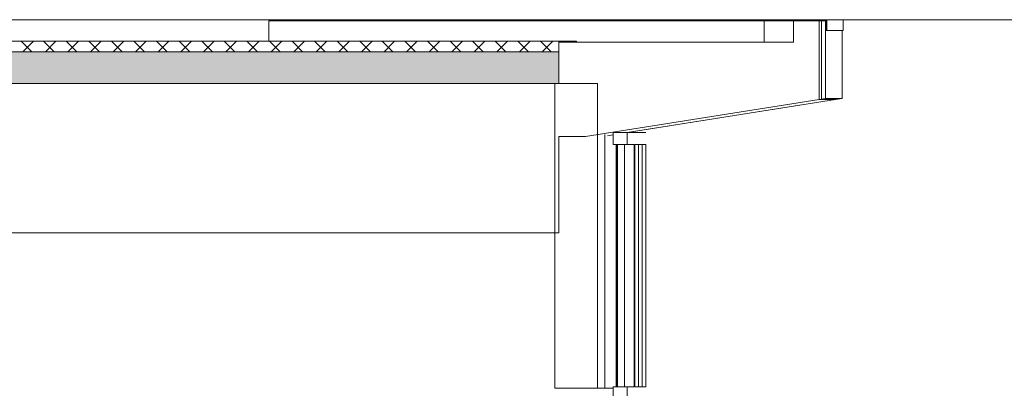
# Model space of a CAD drawing. Extents: x -138812 to 250702, y -18987 to 104055.
# Tile 172 of 193: x 106659 to 111284, y 92789 to 94519. Entities that reach past the tile are written whole.
import ezdxf

# ---------------------------------------------------------------- set-up
doc = ezdxf.new("R2010")
doc.units = 0
doc.header["$LTSCALE"] = 50
doc.linetypes.add('7 Voorgevel & doorsnede A-A$0$B0204', pattern=[1300, 1000, -100, 100, -100])
doc.layers.get('0').update_dxf_attribs({"linetype": 'CONTINUOUS'})
for name, color, linetype in [('7 Voorgevel & doorsnede A-A$0$00 Bestaand', 7, 'CONTINUOUS'), ('7 Voorgevel & doorsnede A-A$0$00 Bestaand Ramen', 7, 'CONTINUOUS'), ('7 Voorgevel & doorsnede A-A$0$00 Bestaande vloeren', 7, 'CONTINUOUS'), ('7 Voorgevel & doorsnede A-A$0$00 Bestaande vloeren Doorsnede-arcering', 7, 'CONTINUOUS'), ('7 Voorgevel & doorsnede A-A$0$00 Bestaande vloeren Laagscheidingslijnen', 7, 'CONTINUOUS')]:
    doc.layers.add(name, color=color, linetype=linetype)

# ---------------------------------------------------------------- blocks, each defined once
blk = doc.blocks.new('7 Voorgevel & doorsnede A-A$0$Section Elem_355_3', base_point=(108550.6, 1635.3))
at = {"layer": '7 Voorgevel & doorsnede A-A$0$00 Bestaande vloeren Doorsnede-arcering', "linetype": 'Continuous', "lineweight": 0}
h = blk.add_hatch(dxfattribs=at)
h.set_pattern_fill('13_45GR_ISOLATIE_0003', color=9, style=0, pattern_type=2)
h.set_pattern_definition([(45, (108550.56, 1635.29), (-53.033, 53.033), []), (135, (108550.56, 1635.29), (53.033, 53.033), [])])
h.paths.add_polyline_path([(95460.4, 22585.3), (95460.4, 22635.3), (83899.9, 22635.3), (83899.9, 22585.3)], flags=0)
h = blk.add_hatch(dxfattribs=at)
h.set_pattern_fill('11_GEWAPEND_BETON__I_H_W_73', color=9, style=0, pattern_type=2)
h.set_pattern_definition([(0, (108550.56, 1635.29), (0, 70), [0, -70])])
h.paths.add_polyline_path([(95460.4, 22435.3), (95460.4, 22585.3), (83899.9, 22585.3), (83899.9, 22435.3)], flags=0)
at = {"layer": '7 Voorgevel & doorsnede A-A$0$00 Bestaande vloeren', "color": 3, "linetype": 'Continuous', "lineweight": 0}
for p, q in [((83899.9, 22635.3), (95460.4, 22635.3)), ((95460.4, 22585.3), (95460.4, 22635.3)), ((95460.4, 22435.3), (95460.4, 22585.3))]:
    blk.add_line(p, q, dxfattribs=at)
at = {"layer": '7 Voorgevel & doorsnede A-A$0$00 Bestaande vloeren', "color": 1, "linetype": 'Continuous', "lineweight": 0}
for p, q in [((95460.4, 22635.3), (95542.3, 22635.3)), ((95542.3, 22630.3), (95542.3, 22635.3)), ((83899.9, 22435.3), (95460.4, 22435.3))]:
    blk.add_line(p, q, dxfattribs=at)
at = {"layer": '7 Voorgevel & doorsnede A-A$0$00 Bestaande vloeren Laagscheidingslijnen', "color": 3, "linetype": 'Continuous', "lineweight": 0}
blk.add_line((83899.9, 22585.3), (95460.4, 22585.3), dxfattribs=at)
blk.add_line((83899.9, 22585.3), (95460.4, 22585.3), dxfattribs=at)
blk = doc.blocks.new('7 Voorgevel & doorsnede A-A$0$Section Elem_391_3', base_point=(108550.6, 1635.3))
at = {"layer": '7 Voorgevel & doorsnede A-A$0$00 Bestaande vloeren', "color": 2, "linetype": 'Continuous', "lineweight": 0}
for p, q in [((83897.2, 22435.3), (95441.3, 22435.3)), ((95460.4, 21735.3), (95460.4, 22186.8)), ((91635.2, 21735.3), (95460.4, 21735.3))]:
    blk.add_line(p, q, dxfattribs=at)
blk = doc.blocks.new('7 Voorgevel & doorsnede A-A$0$Section Elem_436_3', base_point=(108550.6, 1635.3))
at = {"layer": '7 Voorgevel & doorsnede A-A$0$00 Bestaand', "color": 252, "linetype": 'Continuous', "lineweight": 0}
for p, q in [((94098.1, 22635.3), (94098.1, 22730.3)), ((94769.1, 22730.3), (94098.1, 22730.3)), ((94231.5, 22733.3), (94231.5, 22735.3)), ((94902.5, 22735.3), (94231.5, 22735.3)), ((94902.5, 22733.3), (94231.5, 22733.3)), ((94249.3, 22730.3), (94249.3, 22733.3))]:
    blk.add_line(p, q, dxfattribs=at)
blk = doc.blocks.new('7 Voorgevel & doorsnede A-A$0$Section Elem_437_3', base_point=(108550.6, 1635.3))
at = {"layer": '7 Voorgevel & doorsnede A-A$0$00 Bestaand', "color": 252, "linetype": 'Continuous', "lineweight": 0}
for p, q in [((95321.5, 22730.3), (94769.1, 22730.3)), ((94902.5, 22733.3), (94902.5, 22735.3)), ((95454.9, 22735.3), (94902.5, 22735.3)), ((95454.9, 22733.3), (94902.5, 22733.3)), ((94920.3, 22730.3), (94920.3, 22733.3))]:
    blk.add_line(p, q, dxfattribs=at)
blk = doc.blocks.new('7 Voorgevel & doorsnede A-A$0$Section Elem_438_3', base_point=(108550.6, 1635.3))
at = {"layer": '7 Voorgevel & doorsnede A-A$0$00 Bestaand', "color": 252, "linetype": 'Continuous', "lineweight": 0}
for p, q in [((95873.9, 22730.3), (95321.5, 22730.3)), ((95454.9, 22733.3), (95454.9, 22735.3)), ((96007.3, 22735.3), (95454.9, 22735.3)), ((96007.3, 22733.3), (95454.9, 22733.3)), ((95472.7, 22730.3), (95472.7, 22733.3))]:
    blk.add_line(p, q, dxfattribs=at)
blk = doc.blocks.new('7 Voorgevel & doorsnede A-A$0$Section Elem_439_3', base_point=(108550.6, 1635.3))
at = {"layer": '7 Voorgevel & doorsnede A-A$0$00 Bestaand', "color": 252, "linetype": 'Continuous', "lineweight": 0}
for p, q in [((95873.9, 22730.3), (96425, 22730.3)), ((96007.3, 22735.3), (96559.4, 22735.3)), ((96007.3, 22735.3), (96007.3, 22733.3)), ((96007.3, 22733.3), (96559.4, 22733.3)), ((96025.1, 22733.3), (96025.1, 22730.3))]:
    blk.add_line(p, q, dxfattribs=at)
blk = doc.blocks.new('7 Voorgevel & doorsnede A-A$0$Section Elem_440_3', base_point=(108550.6, 1635.3))
at = {"layer": '7 Voorgevel & doorsnede A-A$0$00 Bestaand', "color": 252, "linetype": 'Continuous', "lineweight": 0}
for p, q in [((96425, 22630.3), (96425, 22730.3)), ((96425, 22730.3), (96562.8, 22730.3)), ((96559.4, 22735.3), (96559.4, 22733.3)), ((96559.4, 22735.3), (96698.1, 22735.3)), ((96559.4, 22733.3), (96698.1, 22733.3)), ((96577.3, 22733.3), (96577.3, 22730.3)), ((95782.6, 22205.3), (96590.1, 22334.2))]:
    blk.add_line(p, q, dxfattribs=at)
blk = doc.blocks.new('7 Voorgevel & doorsnede A-A$0$Section Elem_441_3', base_point=(108550.6, 1635.3))
at = {"layer": '7 Voorgevel & doorsnede A-A$0$00 Bestaand Ramen', "color": 1, "linetype": 'Continuous', "lineweight": 0}
for p, q in [((95834.6, 22205.3), (95833.8, 22205.3)), ((95834.2, 21012.8), (95834.2, 22150.3)), ((95834.2, 22150.3), (95834.6, 22150.3)), ((95834.6, 21012.8), (95834.2, 21012.8)), ((95834.2, 19540.3), (95834.2, 20957.8)), ((95834.2, 20957.8), (95834.6, 20957.8)), ((95834.6, 19540.3), (95834.2, 19540.3)), ((95835.8, 19485.3), (95836.6, 19485.3)), ((95933.8, 19412.3), (95934.6, 19412.3))]:
    blk.add_line(p, q, dxfattribs=at)
at = {"layer": '7 Voorgevel & doorsnede A-A$0$00 Bestaand Ramen', "color": 252, "linetype": 'Continuous', "lineweight": 0}
for p, q in [((95851.5, 22205.3), (95834.6, 22205.3)), ((95834.6, 22150.3), (95851.1, 22150.3)), ((95851.1, 22150.3), (95851.1, 21012.8)), ((95851.1, 21012.8), (95834.6, 21012.8)), ((95834.6, 20957.8), (95851.1, 20957.8)), ((95851.1, 20957.8), (95851.1, 19540.3)), ((95851.1, 19540.3), (95834.6, 19540.3)), ((95836.6, 19485.3), (95853.5, 19485.3)), ((95934.6, 19412.3), (95951.5, 19412.3))]:
    blk.add_line(p, q, dxfattribs=at)
blk = doc.blocks.new('7 Voorgevel & doorsnede A-A$0$Section Elem_442_3', base_point=(108550.6, 1635.3))
at = {"layer": '7 Voorgevel & doorsnede A-A$0$00 Bestaand Ramen', "color": 252, "linetype": 'Continuous', "lineweight": 0}
for p, q in [((95869.2, 22205.3), (95851.5, 22205.3)), ((95851.9, 21012.8), (95851.9, 22150.3)), ((95851.9, 22150.3), (95868.8, 22150.3)), ((95868.8, 22150.3), (95868.8, 21012.8)), ((95868.8, 21012.8), (95851.9, 21012.8)), ((95851.9, 19540.3), (95851.9, 20957.8)), ((95851.9, 20957.8), (95868.8, 20957.8)), ((95868.8, 20957.8), (95868.8, 19540.3)), ((95868.8, 19540.3), (95851.9, 19540.3)), ((95853.5, 19485.3), (95871.2, 19485.3)), ((95951.5, 19412.3), (95969.2, 19412.3))]:
    blk.add_line(p, q, dxfattribs=at)
blk = doc.blocks.new('7 Voorgevel & doorsnede A-A$0$Section Elem_444_3', base_point=(108550.6, 1635.3))
at = {"layer": '7 Voorgevel & doorsnede A-A$0$00 Bestaand', "color": 252, "linetype": 'Continuous', "lineweight": 0}
for p, q in [((95729.3, 21012.8), (95729.3, 22150.3)), ((95729.3, 19540.3), (95729.3, 20957.8))]:
    blk.add_line(p, q, dxfattribs=at)
blk = doc.blocks.new('7 Voorgevel & doorsnede A-A$0$Section Elem_448_3', base_point=(108550.6, 1635.3))
at = {"layer": '7 Voorgevel & doorsnede A-A$0$00 Bestaand', "color": 252, "linetype": 'Continuous', "lineweight": 0}
for p, q in [((95729.1, 21012.8), (95729.1, 22150.3)), ((95694.8, 21005.3), (95715.1, 21005.3))]:
    blk.add_line(p, q, dxfattribs=at)
at = {"layer": '7 Voorgevel & doorsnede A-A$0$00 Bestaand', "color": 1, "linetype": 'Continuous', "lineweight": 0}
blk.add_line((95693.6, 21005.3), (95694.8, 21005.3), dxfattribs=at)
blk = doc.blocks.new('7 Voorgevel & doorsnede A-A$0$Section Elem_499_3', base_point=(108550.6, 1635.3))
at = {"layer": '7 Voorgevel & doorsnede A-A$0$00 Bestaand', "color": 1, "linetype": 'Continuous', "lineweight": 0}
for p, q in [((96562.8, 22730.3), (96683, 22730.3)), ((96562.8, 22630.3), (96562.8, 22730.3)), ((96693.1, 22730.3), (96683, 22730.3)), ((96683, 22361.3), (96683, 22730.3)), ((96693.1, 22730.3), (96713.1, 22730.3)), ((96693.1, 22362.7), (96693.1, 22730.3)), ((96698.1, 22735.3), (96718.1, 22735.3)), ((96698.1, 22733.3), (96698.1, 22735.3)), ((96698.1, 22733.3), (96716.1, 22733.3)), ((96698.1, 22730.3), (96713.1, 22730.3)), ((96716.1, 22730.3), (96713.1, 22730.3)), ((96713.1, 22365.3), (96713.1, 22730.3)), ((96716.1, 22685.3), (96716.1, 22733.3)), ((96795.1, 22735.3), (96718.1, 22735.3)), ((96718.1, 22685.3), (96718.1, 22735.3)), ((96795.1, 22735.3), (96795.1, 22685.3)), ((96716.1, 22685.3), (96718.1, 22685.3)), ((96795.1, 22685.3), (96718.1, 22685.3)), ((96790.1, 22685.3), (96790.1, 22365.3)), ((95460.4, 22435.3), (95460.4, 22630.3)), ((95460.4, 22630.3), (95485.4, 22630.3)), ((95485.4, 22630.3), (96562.8, 22630.3)), ((95585.6, 22186.8), (96683, 22361.3)), ((95781.2, 22205.3), (96760.1, 22361.3)), ((96683, 22361.3), (96760.1, 22361.3)), ((96693.1, 22362.7), (96713.1, 22365.3)), ((96693.1, 22362.7), (96770.1, 22362.7)), ((96713.1, 22365.3), (96790.1, 22365.3)), ((96760.1, 22362.7), (96760.1, 22361.3)), ((96770.1, 22362.7), (96790.1, 22365.3)), ((95460.4, 22186.8), (95585.6, 22186.8)), ((95687.7, 22190.4), (95715.1, 22194.8))]:
    blk.add_line(p, q, dxfattribs=at)
blk = doc.blocks.new('7 Voorgevel & doorsnede A-A$0$Section Elem_500_3', base_point=(108550.6, 1635.3))
at = {"layer": '7 Voorgevel & doorsnede A-A$0$00 Bestaand Ramen', "color": 1, "linetype": 'Continuous', "lineweight": 0}
for p, q in [((95715.1, 22205.3), (95780.3, 22205.3)), ((95715.1, 22177.8), (95715.1, 22205.3)), ((95815.8, 22205.3), (95780.3, 22205.3)), ((95780.3, 22177.8), (95780.3, 22205.3)), ((95715.1, 22150.3), (95715.1, 22177.8)), ((95780.3, 22150.3), (95780.3, 22177.8)), ((95715.1, 22150.3), (95780.3, 22150.3)), ((95730.1, 22150.3), (95735.1, 22150.3)), ((95730.1, 21012.8), (95730.1, 22150.3)), ((95735.1, 21012.8), (95735.1, 22150.3)), ((95768.6, 21012.8), (95768.6, 22150.3)), ((95780.3, 22150.3), (95813.6, 22150.3)), ((95813.6, 22150.3), (95813.6, 21012.8)), ((95715.1, 21012.8), (95780.3, 21012.8)), ((95715.1, 20957.8), (95715.1, 21012.8)), ((95730.1, 21012.8), (95735.1, 21012.8)), ((95813.6, 21012.8), (95780.3, 21012.8)), ((95780.3, 20957.8), (95780.3, 21012.8)), ((95715.1, 20957.8), (95780.3, 20957.8)), ((95746.7, 20957.8), (95747.7, 20957.8)), ((95746.7, 19540.3), (95746.7, 20957.8)), ((95747.7, 19540.3), (95747.7, 20957.8)), ((95780.3, 20957.8), (95813.6, 20957.8)), ((95781.2, 19540.3), (95781.2, 20957.8)), ((95813.6, 20957.8), (95813.6, 19540.3)), ((95715.1, 19540.3), (95780.3, 19540.3)), ((95715.1, 19512.8), (95715.1, 19540.3)), ((95746.7, 19540.3), (95747.7, 19540.3)), ((95813.6, 19540.3), (95780.3, 19540.3)), ((95780.3, 19512.8), (95780.3, 19540.3)), ((95338.8, 19510.3), (95715.1, 19510.3)), ((95338.8, 19485.3), (95338.8, 19510.3)), ((95338.8, 19485.3), (95715.1, 19485.3)), ((95715.1, 19485.3), (95715.1, 19512.8)), ((95715.1, 19485.3), (95715.1, 19510.3)), ((95715.1, 19485.3), (95780.3, 19485.3)), ((95780.3, 19485.3), (95780.3, 19512.8)), ((95780.3, 19485.3), (95782.3, 19485.3)), ((95780.3, 19474), (95780.3, 19485.3)), ((95878.7, 19431), (95780.3, 19474)), ((95782.3, 19485.3), (95817.8, 19485.3)), ((95782.3, 19475.3), (95782.3, 19485.3)), ((95880.7, 19432.3), (95782.3, 19475.3)), ((95878.7, 19414.9), (95878.7, 19431)), ((95880.7, 19412.3), (95880.7, 19432.3)), ((95850.6, 19420.3), (95851.1, 19422.3)), ((95880.7, 19412.3), (95850.6, 19420.3)), ((95851.1, 19422.3), (95878.7, 19422.3)), ((95878.7, 19414.9), (95851.1, 19422.3)), ((95880.7, 19412.3), (95915.5, 19412.3))]:
    blk.add_line(p, q, dxfattribs=at)
blk = doc.blocks.new('7 Voorgevel & doorsnede A-A$0$Section Elem_503_3', base_point=(108550.6, 1635.3))
at = {"layer": '7 Voorgevel & doorsnede A-A$0$00 Bestaand Ramen', "color": 1, "linetype": 'Continuous', "lineweight": 0}
for p, q in [((95816.1, 22205.3), (95815.8, 22205.3)), ((95833.8, 22205.3), (95816.1, 22205.3)), ((95816.5, 21012.8), (95816.5, 22150.3)), ((95816.5, 22150.3), (95833.4, 22150.3)), ((95833.4, 22150.3), (95833.4, 21012.8)), ((95833.4, 21012.8), (95816.5, 21012.8)), ((95816.5, 19540.3), (95816.5, 20957.8)), ((95816.5, 20957.8), (95833.4, 20957.8)), ((95833.4, 20957.8), (95833.4, 19540.3)), ((95833.4, 19540.3), (95816.5, 19540.3)), ((95818.1, 19485.3), (95835.8, 19485.3)), ((95916.1, 19412.3), (95933.8, 19412.3))]:
    blk.add_line(p, q, dxfattribs=at)
blk = doc.blocks.new('7 Voorgevel & doorsnede A-A$0$Section Elem_506_3', base_point=(108550.6, 1635.3))
at = {"layer": '7 Voorgevel & doorsnede A-A$0$00 Bestaand', "color": 1, "linetype": 'Continuous', "lineweight": 0}
for p, q in [((95441.3, 21005.3), (95441.3, 22435.3)), ((95460.4, 22435.3), (95642, 22435.3)), ((95642, 21005.3), (95642, 22435.3)), ((95676.7, 21005.3), (95676.7, 22196.9)), ((95441.3, 21005.3), (95642, 21005.3)), ((95642, 21005.3), (95676.7, 21005.3))]:
    blk.add_line(p, q, dxfattribs=at)
blk = doc.blocks.new('7 Voorgevel & doorsnede A-A$0$Section Elem_507_3', base_point=(108550.6, 1635.3))
at = {"layer": '7 Voorgevel & doorsnede A-A$0$00 Bestaand', "color": 1, "linetype": 'Continuous', "lineweight": 0}
blk.add_line((95676.7, 21005.3), (95693.6, 21005.3), dxfattribs=at)
blk = doc.blocks.new('7 Voorgevel & doorsnede A-A$0$A DOORSNEDE A-A_STORY_MARKER', base_point=(108550.6, 1635.3))
at = {"color": 9, "linetype": '7 Voorgevel & doorsnede A-A$0$B0204', "lineweight": 0}
blk.add_line((68885.1, 22735.3), (99506.2, 22735.3), dxfattribs=at)

msp = doc.modelspace()

# ---------------------------------------------------------------- block references
at = {"linetype": 'Continuous', "lineweight": 0}
msp.add_blockref('7 Voorgevel & doorsnede A-A$0$A DOORSNEDE A-A_STORY_MARKER', (122282.53701, 73419.01573), dxfattribs=at)
at = {"layer": '7 Voorgevel & doorsnede A-A$0$00 Bestaand', "color": 9, "lineweight": 0}
for name in ['7 Voorgevel & doorsnede A-A$0$Section Elem_436_3', '7 Voorgevel & doorsnede A-A$0$Section Elem_437_3', '7 Voorgevel & doorsnede A-A$0$Section Elem_438_3', '7 Voorgevel & doorsnede A-A$0$Section Elem_499_3', '7 Voorgevel & doorsnede A-A$0$Section Elem_440_3', '7 Voorgevel & doorsnede A-A$0$Section Elem_439_3', '7 Voorgevel & doorsnede A-A$0$Section Elem_506_3', '7 Voorgevel & doorsnede A-A$0$Section Elem_448_3', '7 Voorgevel & doorsnede A-A$0$Section Elem_444_3', '7 Voorgevel & doorsnede A-A$0$Section Elem_507_3']:
    msp.add_blockref(name, (122282.53701, 73419.01573), dxfattribs=at)
at = {"layer": '7 Voorgevel & doorsnede A-A$0$00 Bestaand Ramen', "color": 9, "lineweight": 0}
for name in ['7 Voorgevel & doorsnede A-A$0$Section Elem_500_3', '7 Voorgevel & doorsnede A-A$0$Section Elem_503_3', '7 Voorgevel & doorsnede A-A$0$Section Elem_441_3', '7 Voorgevel & doorsnede A-A$0$Section Elem_442_3']:
    msp.add_blockref(name, (122282.53701, 73419.01573), dxfattribs=at)
at = {"layer": '7 Voorgevel & doorsnede A-A$0$00 Bestaande vloeren', "color": 9, "lineweight": 0}
for name in ['7 Voorgevel & doorsnede A-A$0$Section Elem_355_3', '7 Voorgevel & doorsnede A-A$0$Section Elem_391_3']:
    msp.add_blockref(name, (122282.53701, 73419.01573), dxfattribs=at)

doc.saveas('drawing.dxf')
